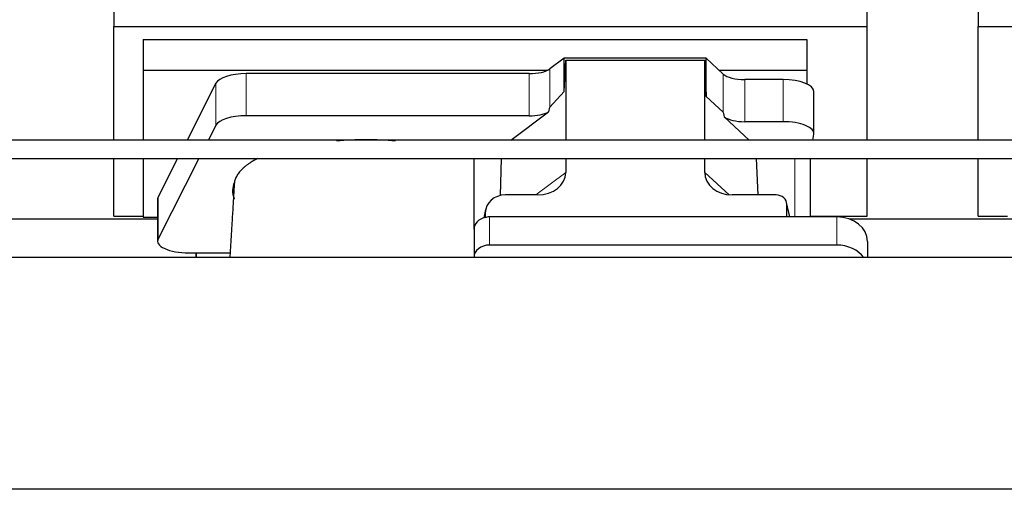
# Model space of a CAD drawing. Header units: inches. Extents: x 0 to 23760, y -13 to 16800.
# Tile 22 of 256: x 3650 to 4288, y 7247 to 7551. Entities that reach past the tile are written whole.
import ezdxf

# ---------------------------------------------------------------- set-up
doc = ezdxf.new("R2010")
doc.units = ezdxf.units.IN
doc.layers.add('1', color=7, linetype='Continuous', true_color=0xffffff)

msp = doc.modelspace()

# ---------------------------------------------------------------- linework, layer by layer
at = {"layer": '1', "color": 2, "linetype": 'Continuous', "lineweight": 25}
for p, q in [((3711.194, 7585.923), (3711.194, 7546.717)), ((4271.194, 7585.923), (4271.194, 7546.717)), ((4199.194, 7546.717), (4199.194, 7583.544)), ((3711.194, 7473.245), (3711.194, 7546.717)), ((3711.194, 7546.717), (4199.194, 7546.717)), ((4199.194, 7473.245), (4199.194, 7546.717)), ((4271.194, 7473.245), (4271.194, 7546.717)), ((4271.194, 7546.717), (4759.194, 7546.717)), ((3730.194, 7538.406), (3730.194, 7518.603)), ((3730.194, 7538.406), (4160.194, 7538.406)), ((4160.194, 7538.406), (4160.194, 7518.603)), ((4002.924, 7526.232), (3993.606, 7519.352)), ((4094.86, 7526.232), (4002.924, 7526.232)), ((4002.924, 7504.607), (4002.924, 7526.232)), ((4002.924, 7504.607), (4003.905, 7524.929)), ((4003.905, 7524.929), (4093.94, 7524.929)), ((4003.905, 7524.929), (4003.905, 7473.244)), ((4093.94, 7524.929), (4094.86, 7501.47)), ((4093.94, 7473.244), (4093.94, 7524.929)), ((4094.86, 7501.47), (4094.86, 7526.232)), ((4105.97, 7515.967), (4094.86, 7526.232)), ((3730.194, 7518.603), (3730.194, 7473.242)), ((3730.194, 7518.603), (3992.386, 7518.603)), ((3980.289, 7516.254), (3796.899, 7516.254)), ((4103.111, 7518.603), (4160.194, 7518.603)), ((4160.194, 7518.603), (4160.194, 7509.591)), ((3777.267, 7510.063), (3758.534, 7473.244)), ((4144.663, 7512.424), (4119.829, 7512.424)), ((3993.606, 7494.462), (4002.924, 7504.607)), ((4164.663, 7477.515), (4164.663, 7504.77)), ((4094.86, 7501.47), (4105.97, 7491.303)), ((3980.289, 7488.999), (3796.899, 7488.999)), ((3968.386, 7473.244), (3992.77, 7491.556)), ((3777.267, 7482.808), (3772.4, 7473.242)), ((4106.699, 7488.133), (4122.821, 7473.244)), ((4144.663, 7485.169), (4119.829, 7485.169)), ((4163.963, 7473.243), (4164.619, 7477.006)), ((3711.194, 7423.892), (3711.194, 7461.244)), ((3730.194, 7461.244), (3730.194, 7423.335)), ((3752.429, 7461.244), (3739.878, 7436.576)), ((3766.295, 7461.242), (3739.878, 7409.322)), ((3944.48, 7415.573), (3944.48, 7461.243)), ((3961.597, 7437.369), (3962.296, 7461.243)), ((4003.905, 7461.244), (4003.905, 7452.241)), ((4093.94, 7452.335), (4093.94, 7461.244)), ((4128.483, 7437.705), (4127.559, 7461.243)), ((4162.548, 7423.506), (4162.548, 7461.242)), ((4199.194, 7423.892), (4199.194, 7461.244)), ((4271.194, 7423.892), (4271.194, 7461.244)), ((3739.51, 7435.113), (3739.51, 7407.859)), ((3985.568, 7437.705), (3964.716, 7437.705)), ((4140.197, 7437.705), (4111.736, 7437.705)), ((4149.136, 7423.508), (4147.031, 7432.75)), ((3951.975, 7428.276), (3950.89, 7422.979)), ((3951.765, 7426.209), (3951.765, 7422.912)), ((4147.17, 7423.508), (4147.17, 7431.519)), ((3627.574, 7422.152), (3739.508, 7422.152)), ((3711.194, 7423.892), (3730.194, 7423.892)), ((3730.194, 7423.335), (3739.513, 7423.335)), ((4179.48, 7423.508), (3954.48, 7423.508)), ((4162.548, 7423.892), (4199.194, 7423.892)), ((4187.574, 7422.152), (4299.508, 7422.152)), ((4271.194, 7423.892), (4290.194, 7423.892)), ((3944.48, 7415.574), (3944.48, 7397.313)), ((4199.48, 7407.64), (4199.48, 7397.111)), ((3759.51, 7400.205), (3764.53, 7400.205)), ((3764.53, 7400.205), (3786.405, 7400.205)), ((3764.53, 7400.205), (3764.53, 7397.11)), ((3764.53, 7397.11), (3764.53, 7400.205)), ((4179.48, 7405.247), (3954.48, 7405.247)), ((7734.034, 7397.111), (3254.543, 7397.111)), ((3944.48, 7397.313), (3944.48, 7397.11)), ((7734.034, 7247.112), (3254.543, 7247.112))]:
    msp.add_line(p, q, dxfattribs=at)
at = {"layer": '1', "color": 110, "linetype": 'Continuous', "lineweight": 13}
for p, q in [((3796.899, 7488.999), (3796.899, 7516.254)), ((3980.289, 7488.999), (3980.289, 7516.254)), ((3993.606, 7494.462), (3993.606, 7519.352)), ((4105.97, 7491.303), (4105.97, 7515.967)), ((3777.267, 7482.808), (3777.267, 7510.063)), ((4119.829, 7485.169), (4119.829, 7512.424)), ((4144.663, 7485.169), (4144.663, 7512.424)), ((4152.339, 7461.243), (4152.339, 7423.508)), ((3984.549, 7437.705), (4003.905, 7452.241)), ((4093.94, 7452.335), (4109.678, 7437.799)), ((3739.878, 7409.322), (3739.878, 7436.576)), ((3951.765, 7426.209), (3951.117, 7423.046)), ((4148.994, 7423.508), (4147.17, 7431.519)), ((3954.48, 7423.508), (3954.48, 7405.247)), ((4179.48, 7423.508), (4179.48, 7405.247))]:
    msp.add_line(p, q, dxfattribs=at)
at = {"layer": '1', "color": 2, "linetype": 'Continuous', "lineweight": 25}
for centre, major_axis, ratio, start_param, end_param in [((3796.899, 7508.6), (20, 0), 0.3826834, 1.5707963, 2.9492947), ((3980.289, 7521.994), (-15, 0), 0.3826834, 1.5707963, 2.6633841), ((4119.829, 7518.164), (-15, 0), 0.3826834, 0.392691, 1.5707963), ((4144.663, 7504.77), (20, 0), 0.3826834, 0.0000123, 1.5707963), ((3796.899, 7481.346), (20, 0), 0.3826834, 1.5707963, 2.9492947), ((3980.289, 7494.74), (-15, 0), 0.3826834, 1.5707963, 2.5536377), ((3980.289, 7148.229), (-13.469, -346.314), 0.0190642, 3.1640389, 3.2737854), ((4119.829, 7079.695), (13.933, -411.641), 0.0134983, 3.0163009, 3.1283751), ((4119.829, 7490.909), (-15, 0), 0.3826834, 0.5047652, 1.5707963), ((4144.663, 7477.515), (20, 0), 0.3826834, 6.216629, 7.8539816), ((3874.53, 7440.387), (86.5, 0), 0.3826834, 1.3483772, 1.7943795), ((3984.81, 7452.841), (19.053, -1.602), 0.7899984, 4.8184069, 6.3495024), ((4112.352, 7452.841), (-18.368, -1.548), 0.8197595, 6.2141926, 7.7515118), ((3874.53, 7440.387), (86.5, 0), 0.3826834, 2.9725041, 3.2916257), ((3759.51, 7435.113), (20, 0), 0.3826834, 2.9492947, 3.1416097), ((3964.806, 7426.129), (13.036, -0.373), 0.8874794, 1.60301, 3.1669686), ((4140.143, 7431.472), (-7.024, -0.222), 0.8867966, 3.1136042, 4.6768038), ((3954.48, 7415.574), (10, 0), 0.7933958, 1.8474697, 3.1415927), ((3954.48, 7402.715), (0, -20.985), 0.4765235, 3.3133452, 3.4165375), ((3954.48, 7415.574), (10, 0), 0.7933958, 1.5707963, 1.7425489), ((4179.48, 7407.64), (20, 0), 0.7933958, 0, 1.5707963), ((3759.51, 7407.859), (20, 0), 0.3826834, 2.9492947, 4.712389), ((3954.48, 7397.313), (10, 0), 0.7933958, 1.5707963, 3.1415927), ((4179.48, 7389.379), (20, 0), 0.7933958, 0.5089626, 1.5707963)]:
    msp.add_ellipse(centre, major_axis=major_axis, ratio=ratio, start_param=start_param, end_param=end_param, dxfattribs=at)
for points, knots in [([(5793.819, 7473.243), (5771.841, 7473.243), (5730.411, 7473.243), (5672.058, 7473.243), (5621.287, 7473.243), (5578.097, 7473.243), (5541.841, 7473.243), (5471.727, 7473.243), (5325.435, 7473.243), (5031.908, 7473.243), (4586.529, 7473.243), (4199.848, 7473.243), (3941.594, 7473.243), (3857.219, 7473.243), (3791.194, 7473.243), (3739.654, 7473.243), (3696.687, 7473.243), (3643.724, 7473.243), (3580.738, 7473.243), (3507.727, 7473.243), (3455.712, 7473.243), (3428.034, 7473.243)], [0, 0, 0, 0, 0.0278702, 0.0525357, 0.0739964, 0.0922524, 0.1073036, 0.1199722, 0.1811625, 0.2928125, 0.4921875, 0.7459375, 0.7831542, 0.8196735, 0.8529315, 0.86688, 0.8850299, 0.9074168, 0.9340408, 0.9649019, 1, 1, 1, 1]), ([(3428.034, 7461.243), (3450.012, 7461.243), (3491.441, 7461.243), (3549.795, 7461.243), (3600.566, 7461.243), (3643.756, 7461.243), (3680.012, 7461.243), (3750.126, 7461.243), (3896.418, 7461.243), (4189.945, 7461.243), (4635.324, 7461.243), (5022.005, 7461.243), (5280.259, 7461.243), (5364.633, 7461.243), (5430.659, 7461.243), (5482.199, 7461.243), (5525.166, 7461.243), (5578.128, 7461.243), (5641.115, 7461.243), (5714.126, 7461.243), (5766.141, 7461.243), (5793.819, 7461.243)], [0, 0, 0, 0, 0.0278702, 0.0525357, 0.0739964, 0.0922524, 0.1073036, 0.1199722, 0.1811625, 0.2928125, 0.4921875, 0.7459375, 0.7831542, 0.8196735, 0.8529315, 0.86688, 0.8850299, 0.9074168, 0.9340408, 0.9649019, 1, 1, 1, 1]), ([(3804.485, 7461.433), (3804.185, 7461.281), (3803.888, 7461.129), (3802.956, 7460.639), (3802.334, 7460.298), (3801.428, 7459.776), (3801.13, 7459.601), (3800.764, 7459.38), (3800.691, 7459.335), (3800.546, 7459.247), (3800.329, 7459.113), (3800.116, 7458.979), (3799.411, 7458.532), (3798.328, 7457.81), (3796.832, 7456.706), (3795.465, 7455.581), (3794.637, 7454.818), (3793.852, 7454.048), (3793.481, 7453.659), (3792.432, 7452.484), (3791.819, 7451.686), (3791.23, 7450.773), (3791.166, 7450.672), (3791.04, 7450.468), (3790.979, 7450.366), (3790.799, 7450.059), (3790.686, 7449.855), (3790.363, 7449.241), (3790.171, 7448.832), (3789.834, 7448.012), (3789.688, 7447.602), (3789.442, 7446.78), (3789.341, 7446.369), (3789.264, 7445.958)], [0, 0, 0, 0, 0.0340677, 0.0340677, 0.1083702, 0.1083702, 0.1455214, 0.1455214, 0.1548092, 0.1548092, 0.164097, 0.1826727, 0.1826727, 0.2569751, 0.3312776, 0.4055801, 0.4798826, 0.4798826, 0.5541851, 0.5541851, 0.7027901, 0.7027901, 0.7213657, 0.7213657, 0.7399413, 0.7399413, 0.7770925, 0.7770925, 0.851395, 0.851395, 0.9256975, 0.9256975, 1, 1, 1, 1]), ([(3789.221, 7445.398), (3789.182, 7445.182), (3789.15, 7444.967), (3789.099, 7444.536), (3789.061, 7444.105), (3789.046, 7443.674), (3789.039, 7443.352), (3789.038, 7443.244), (3789.037, 7443.137)], [0, 0, 0, 0, 0.2858572, 0.2858572, 0.5717144, 0.8575716, 0.8575716, 1, 1, 1, 1]), ([(3789.033, 7443.144), (3788.982, 7442.245), (3788.741, 7438.032), (3788.277, 7430.271), (3787.7, 7420.941), (3787.17, 7412.546), (3786.728, 7405.431), (3786.409, 7400.285), (3786.237, 7397.522), (3786.211, 7397.108)], [0, 0, 0, 0, 0.0608544, 0.2843801, 0.516904, 0.6713145, 0.8238748, 0.9736375, 1, 1, 1, 1])]:
    msp.add_open_spline(points, degree=3, knots=knots, dxfattribs=at)
for points in [[(3789.264, 7445.958), (3789.249, 7445.771), (3789.235, 7445.584), (3789.221, 7445.398)], [(3788.972, 7435.054), (3788.982, 7435.182), (3788.992, 7435.311), (3789.002, 7435.439)]]:
    msp.add_open_spline(points, degree=3, dxfattribs=at)
msp.add_rational_spline([(3951.765, 7422.912), (3951.757, 7423.059), (3951.749, 7423.206)], [0.500000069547, 0.499999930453, 0.500000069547], degree=2, dxfattribs=at)

doc.saveas('drawing.dxf')
